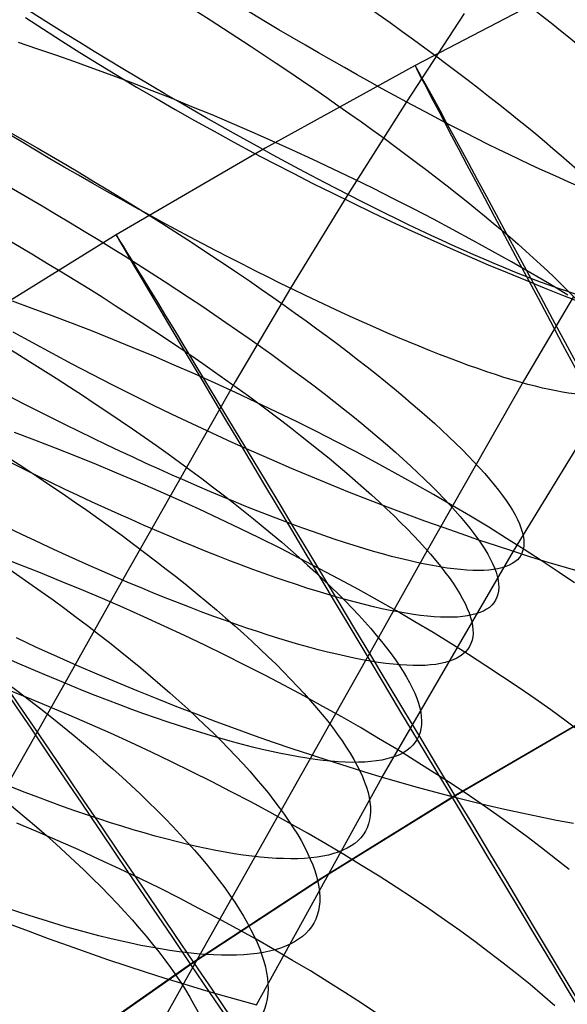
# Model space of a CAD drawing. Extents: x -1634 to -184, y -278 to 263.
# Tile 86 of 242: x -1583 to -1575, y 153 to 168. Entities that reach past the tile are written whole.
import ezdxf

# ---------------------------------------------------------------- set-up
doc = ezdxf.new("R2010")
doc.units = 0
doc.layers.add('PREDEFINITO', color=7, linetype='CONTINUOUS')

msp = doc.modelspace()

# ---------------------------------------------------------------- linework, layer by layer
at = {"layer": 'PREDEFINITO'}
for p, q in [((-1574.661, 168.28, 296.378), (-1576.974, 167.074, 296.386)), ((-1576.223, 167.868, 695.076), (-1577.104, 166.52, 694.868)), ((-1582.918, 167.807, 727.469), (-1582.644, 167.628, 727.591)), ((-1582.644, 167.628, 727.591), (-1582.366, 167.449, 727.705)), ((-1582.741, 167.331, 700.539), (-1583.023, 167.425, 700.63)), ((-1582.366, 167.449, 727.705), (-1582.085, 167.272, 727.81)), ((-1582.455, 167.232, 700.455), (-1582.741, 167.331, 700.539)), ((-1582.085, 167.272, 727.81), (-1581.8, 167.095, 727.907)), ((-1582.166, 167.131, 700.377), (-1582.455, 167.232, 700.455)), ((-1581.874, 167.026, 700.305), (-1582.166, 167.131, 700.377)), ((-1581.579, 166.917, 700.239), (-1581.874, 167.026, 700.305)), ((-1581.8, 167.095, 727.907), (-1581.512, 166.92, 727.996)), ((-1576.974, 167.074, 296.386), (-1579.262, 165.813, 296.394)), ((-1581.281, 166.804, 700.18), (-1581.579, 166.917, 700.239)), ((-1581.512, 166.92, 727.996), (-1581.222, 166.746, 728.076)), ((-1580.982, 166.688, 700.128), (-1581.281, 166.804, 700.18)), ((-1581.222, 166.746, 728.076), (-1580.928, 166.574, 728.148)), ((-1580.68, 166.569, 700.084), (-1580.982, 166.688, 700.128)), ((-1580.928, 166.574, 728.148), (-1580.633, 166.404, 728.211)), ((-1580.377, 166.446, 700.046), (-1580.68, 166.569, 700.084)), ((-1577.104, 166.52, 694.868), (-1577.999, 165.105, 694.633)), ((-1580.633, 166.404, 728.211), (-1580.336, 166.236, 728.266)), ((-1580.071, 166.32, 700.016), (-1580.377, 166.446, 700.046)), ((-1580.336, 166.236, 728.266), (-1580.037, 166.07, 728.312)), ((-1579.765, 166.19, 699.993), (-1580.071, 166.32, 700.016)), ((-1580.037, 166.07, 728.312), (-1579.737, 165.906, 728.35)), ((-1579.458, 166.057, 699.979), (-1579.765, 166.19, 699.993)), ((-1579.149, 165.921, 699.972), (-1579.458, 166.057, 699.979)), ((-1579.737, 165.906, 728.35), (-1579.436, 165.744, 728.379)), ((-1578.841, 165.782, 699.973), (-1579.149, 165.921, 699.972)), ((-1579.262, 165.813, 296.394), (-1581.532, 164.488, 296.401)), ((-1579.436, 165.744, 728.379), (-1579.135, 165.585, 728.4)), ((-1578.532, 165.639, 699.982), (-1578.841, 165.782, 699.973)), ((-1578.223, 165.494, 700), (-1578.532, 165.639, 699.982)), ((-1579.135, 165.585, 728.4), (-1578.833, 165.429, 728.412)), ((-1577.915, 165.346, 700.026), (-1578.223, 165.494, 700)), ((-1578.833, 165.429, 728.412), (-1578.531, 165.275, 728.416)), ((-1577.607, 165.195, 700.06), (-1577.915, 165.346, 700.026)), ((-1578.531, 165.275, 728.416), (-1578.229, 165.125, 728.412)), ((-1577.301, 165.042, 700.103), (-1577.607, 165.195, 700.06)), ((-1577.999, 165.105, 694.633), (-1578.873, 163.675, 694.379)), ((-1578.229, 165.125, 728.412), (-1577.928, 164.977, 728.4)), ((-1576.996, 164.886, 700.154), (-1577.301, 165.042, 700.103)), ((-1577.928, 164.977, 728.4), (-1577.628, 164.832, 728.38)), ((-1576.692, 164.728, 700.214), (-1576.996, 164.886, 700.154)), ((-1577.628, 164.832, 728.38), (-1577.328, 164.691, 728.353)), ((-1576.391, 164.568, 700.282), (-1576.692, 164.728, 700.214)), ((-1577.328, 164.691, 728.353), (-1577.03, 164.553, 728.317)), ((-1577.03, 164.553, 728.317), (-1576.734, 164.418, 728.275)), ((-1576.091, 164.406, 700.358), (-1576.391, 164.568, 700.282)), ((-1581.532, 164.488, 296.401), (-1583.771, 163.103, 296.409)), ((-1576.734, 164.418, 728.275), (-1576.44, 164.286, 728.225)), ((-1575.795, 164.242, 700.443), (-1576.091, 164.406, 700.358)), ((-1576.44, 164.286, 728.225), (-1576.148, 164.158, 728.168)), ((-1575.501, 164.076, 700.537), (-1575.795, 164.242, 700.443)), ((-1576.148, 164.158, 728.168), (-1575.858, 164.034, 728.104)), ((-1575.858, 164.034, 728.104), (-1575.57, 163.913, 728.033)), ((-1575.211, 163.909, 700.639), (-1575.501, 164.076, 700.537)), ((-1575.57, 163.913, 728.033), (-1575.286, 163.796, 727.956)), ((-1575.286, 163.796, 727.956), (-1575.004, 163.682, 727.873)), ((-1574.924, 163.74, 700.749), (-1575.211, 163.909, 700.639)), ((-1578.873, 163.675, 694.379), (-1579.718, 162.247, 694.11)), ((-1575.004, 163.682, 727.873), (-1574.725, 163.572, 727.784)), ((-1574.641, 163.57, 700.867), (-1574.924, 163.74, 700.749)), ((-1574.557, 163.548, 680.912), (-1575.305, 162.283, 680.674)), ((-1574.725, 163.572, 727.784), (-1574.45, 163.465, 727.689)), ((-1582.813, 163.368, 698.768), (-1583.116, 163.478, 698.818)), ((-1582.508, 163.255, 698.726), (-1582.813, 163.368, 698.768)), ((-1582.201, 163.138, 698.692), (-1582.508, 163.255, 698.726)), ((-1581.892, 163.018, 698.664), (-1582.201, 163.138, 698.692)), ((-1575.473, 159.661, 726.012), (-1573.385, 163.076, 727.255)), ((-1583.108, 163.01, 726.842), (-1582.81, 162.845, 726.907)), ((-1581.582, 162.894, 698.644), (-1581.892, 163.018, 698.664)), ((-1581.272, 162.767, 698.632), (-1581.582, 162.894, 698.644)), ((-1582.81, 162.845, 726.907), (-1582.51, 162.682, 726.965)), ((-1580.96, 162.637, 698.628), (-1581.272, 162.767, 698.632)), ((-1582.51, 162.682, 726.965), (-1582.208, 162.521, 727.013)), ((-1580.648, 162.503, 698.632), (-1580.96, 162.637, 698.628)), ((-1582.208, 162.521, 727.013), (-1581.904, 162.362, 727.053)), ((-1580.336, 162.367, 698.644), (-1580.648, 162.503, 698.632)), ((-1581.904, 162.362, 727.053), (-1581.6, 162.206, 727.085)), ((-1580.024, 162.227, 698.664), (-1580.336, 162.367, 698.644)), ((-1581.6, 162.206, 727.085), (-1581.295, 162.052, 727.108)), ((-1579.718, 162.247, 694.11), (-1581.434, 159.22, 693.478)), ((-1579.712, 162.085, 698.693), (-1580.024, 162.227, 698.664)), ((-1575.305, 162.283, 680.674), (-1576.787, 159.671, 680.129)), ((-1581.295, 162.052, 727.108), (-1580.99, 161.902, 727.123)), ((-1579.401, 161.939, 698.73), (-1579.712, 162.085, 698.693)), ((-1580.99, 161.902, 727.123), (-1580.684, 161.754, 727.13)), ((-1579.092, 161.791, 698.775), (-1579.401, 161.939, 698.73)), ((-1580.684, 161.754, 727.13), (-1580.379, 161.609, 727.128)), ((-1578.783, 161.641, 698.829), (-1579.092, 161.791, 698.775)), ((-1580.379, 161.609, 727.128), (-1580.074, 161.467, 727.119)), ((-1578.477, 161.488, 698.892), (-1578.783, 161.641, 698.829)), ((-1582.772, 161.358, 697.969), (-1583.082, 161.476, 697.995)), ((-1580.074, 161.467, 727.119), (-1579.77, 161.328, 727.102)), ((-1578.172, 161.333, 698.962), (-1578.477, 161.488, 698.892)), ((-1582.46, 161.237, 697.95), (-1582.772, 161.358, 697.969)), ((-1582.148, 161.113, 697.94), (-1582.46, 161.237, 697.95)), ((-1579.77, 161.328, 727.102), (-1579.468, 161.192, 727.076)), ((-1577.87, 161.176, 699.042), (-1578.172, 161.333, 698.962)), ((-1581.834, 160.986, 697.937), (-1582.148, 161.113, 697.94)), ((-1579.468, 161.192, 727.076), (-1579.166, 161.06, 727.044)), ((-1577.571, 161.016, 699.129), (-1577.87, 161.176, 699.042)), ((-1581.521, 160.855, 697.942), (-1581.834, 160.986, 697.937)), ((-1579.166, 161.06, 727.044), (-1578.866, 160.931, 727.004)), ((-1577.275, 160.855, 699.225), (-1577.571, 161.016, 699.129)), ((-1581.207, 160.722, 697.956), (-1581.521, 160.855, 697.942)), ((-1578.866, 160.931, 727.004), (-1578.568, 160.806, 726.956)), ((-1578.568, 160.806, 726.956), (-1578.272, 160.684, 726.902)), ((-1576.982, 160.692, 699.33), (-1577.275, 160.855, 699.225)), ((-1580.893, 160.585, 697.977), (-1581.207, 160.722, 697.956)), ((-1578.272, 160.684, 726.902), (-1577.978, 160.565, 726.84)), ((-1576.692, 160.528, 699.442), (-1576.982, 160.692, 699.33)), ((-1580.58, 160.445, 698.007), (-1580.893, 160.585, 697.977)), ((-1577.978, 160.565, 726.84), (-1577.687, 160.45, 726.772)), ((-1576.407, 160.362, 699.563), (-1576.692, 160.528, 699.442)), ((-1580.268, 160.303, 698.046), (-1580.58, 160.445, 698.007)), ((-1577.687, 160.45, 726.772), (-1577.399, 160.339, 726.698)), ((-1577.399, 160.339, 726.698), (-1577.113, 160.231, 726.617)), ((-1576.126, 160.195, 699.692), (-1576.407, 160.362, 699.563)), ((-1579.956, 160.158, 698.092), (-1580.268, 160.303, 698.046)), ((-1577.113, 160.231, 726.617), (-1576.831, 160.127, 726.53)), ((-1575.849, 160.027, 699.828), (-1576.126, 160.195, 699.692)), ((-1579.647, 160.01, 698.148), (-1579.956, 160.158, 698.092)), ((-1576.831, 160.127, 726.53), (-1576.552, 160.027, 726.437)), ((-1579.339, 159.859, 698.211), (-1579.647, 160.01, 698.148)), ((-1576.552, 160.027, 726.437), (-1576.277, 159.93, 726.339)), ((-1576.277, 159.93, 726.339), (-1576.005, 159.837, 726.235)), ((-1575.577, 159.858, 699.973), (-1575.849, 160.027, 699.828)), ((-1579.033, 159.707, 698.283), (-1579.339, 159.859, 698.211)), ((-1576.005, 159.837, 726.235), (-1575.737, 159.747, 726.126)), ((-1575.737, 159.747, 726.126), (-1575.473, 159.661, 726.012)), ((-1575.31, 159.688, 700.124), (-1575.577, 159.858, 699.973)), ((-1578.729, 159.552, 698.364), (-1579.033, 159.707, 698.283)), ((-1576.787, 159.671, 680.129), (-1577.533, 158.345, 679.808)), ((-1577.476, 156.215, 724.719), (-1575.473, 159.661, 726.012)), ((-1575.473, 159.661, 726.012), (-1575.21, 159.578, 725.893)), ((-1575.048, 159.518, 700.284), (-1575.31, 159.688, 700.124)), ((-1583.003, 159.455, 697.234), (-1583.317, 159.576, 697.243)), ((-1582.688, 159.33, 697.233), (-1583.003, 159.455, 697.234)), ((-1578.429, 159.395, 698.453), (-1578.729, 159.552, 698.364)), ((-1575.21, 159.578, 725.893), (-1574.947, 159.497, 725.766)), ((-1574.792, 159.348, 700.45), (-1575.048, 159.518, 700.284)), ((-1574.947, 159.497, 725.766), (-1574.684, 159.418, 725.632)), ((-1582.372, 159.202, 697.24), (-1582.688, 159.33, 697.233)), ((-1578.131, 159.236, 698.55), (-1578.429, 159.395, 698.453)), ((-1574.542, 159.177, 700.624), (-1574.792, 159.348, 700.45)), ((-1574.684, 159.418, 725.632), (-1574.42, 159.342, 725.492)), ((-1582.057, 159.072, 697.255), (-1582.372, 159.202, 697.24)), ((-1581.434, 159.22, 693.478), (-1582.318, 157.65, 693.098)), ((-1577.837, 159.075, 698.656), (-1578.131, 159.236, 698.55)), ((-1581.742, 158.938, 697.278), (-1582.057, 159.072, 697.255)), ((-1577.546, 158.913, 698.77), (-1577.837, 159.075, 698.656)), ((-1581.427, 158.801, 697.309), (-1581.742, 158.938, 697.278)), ((-1577.259, 158.75, 698.892), (-1577.546, 158.913, 698.77)), ((-1581.113, 158.661, 697.349), (-1581.427, 158.801, 697.309)), ((-1576.977, 158.585, 699.022), (-1577.259, 158.75, 698.892)), ((-1580.8, 158.518, 697.397), (-1581.113, 158.661, 697.349)), ((-1576.699, 158.419, 699.16), (-1576.977, 158.585, 699.022)), ((-1580.489, 158.373, 697.453), (-1580.8, 158.518, 697.397)), ((-1576.426, 158.252, 699.305), (-1576.699, 158.419, 699.16)), ((-1583.061, 158.343, 725.781), (-1582.753, 158.2, 725.79)), ((-1580.18, 158.226, 697.519), (-1580.489, 158.373, 697.453)), ((-1577.533, 158.345, 679.808), (-1578.276, 157.025, 679.455)), ((-1576.158, 158.084, 699.458), (-1576.426, 158.252, 699.305)), ((-1582.753, 158.2, 725.79), (-1582.444, 158.061, 725.792)), ((-1579.872, 158.075, 697.592), (-1580.18, 158.226, 697.519)), ((-1575.895, 157.915, 699.618), (-1576.158, 158.084, 699.458)), ((-1582.444, 158.061, 725.792), (-1582.136, 157.925, 725.785)), ((-1579.568, 157.923, 697.674), (-1579.872, 158.075, 697.592)), ((-1582.136, 157.925, 725.785), (-1581.828, 157.792, 725.77)), ((-1581.828, 157.792, 725.77), (-1581.522, 157.662, 725.748)), ((-1579.266, 157.768, 697.764), (-1579.568, 157.923, 697.674)), ((-1575.638, 157.747, 699.786), (-1575.895, 157.915, 699.618)), ((-1582.318, 157.65, 693.098), (-1583.197, 156.089, 692.68)), ((-1581.522, 157.662, 725.748), (-1581.217, 157.536, 725.717)), ((-1578.967, 157.612, 697.863), (-1579.266, 157.768, 697.764)), ((-1575.387, 157.577, 699.961), (-1575.638, 157.747, 699.786)), ((-1582.882, 157.425, 696.544), (-1583.199, 157.553, 696.528)), ((-1581.217, 157.536, 725.717), (-1580.913, 157.413, 725.68)), ((-1578.671, 157.454, 697.97), (-1578.967, 157.612, 697.863)), ((-1575.142, 157.408, 700.142), (-1575.387, 157.577, 699.961)), ((-1582.565, 157.294, 696.569), (-1582.882, 157.425, 696.544)), ((-1580.913, 157.413, 725.68), (-1580.611, 157.294, 725.635)), ((-1578.379, 157.294, 698.085), (-1578.671, 157.454, 697.97)), ((-1574.902, 157.239, 700.33), (-1575.142, 157.408, 700.142)), ((-1582.249, 157.16, 696.602), (-1582.565, 157.294, 696.569)), ((-1580.611, 157.294, 725.635), (-1580.312, 157.178, 725.583)), ((-1578.091, 157.132, 698.208), (-1578.379, 157.294, 698.085)), ((-1574.67, 157.07, 700.524), (-1574.902, 157.239, 700.33)), ((-1581.934, 157.023, 696.643), (-1582.249, 157.16, 696.602)), ((-1580.312, 157.178, 725.583), (-1580.014, 157.065, 725.524)), ((-1580.014, 157.065, 725.524), (-1579.72, 156.956, 725.459)), ((-1577.808, 156.969, 698.339), (-1578.091, 157.132, 698.208)), ((-1574.358, 157.099, 286.393), (-1576.41, 155.902, 286.4)), ((-1574.306, 157.126, 306.393), (-1576.358, 155.929, 306.4)), ((-1574.443, 156.902, 700.724), (-1574.67, 157.07, 700.524)), ((-1581.62, 156.883, 696.692), (-1581.934, 157.023, 696.643)), ((-1581.307, 156.74, 696.75), (-1581.62, 156.883, 696.692)), ((-1579.72, 156.956, 725.459), (-1579.428, 156.851, 725.387)), ((-1578.276, 157.025, 679.455), (-1579.015, 155.711, 679.07)), ((-1577.529, 156.805, 698.478), (-1577.808, 156.969, 698.339)), ((-1580.996, 156.595, 696.817), (-1581.307, 156.74, 696.75)), ((-1579.428, 156.851, 725.387), (-1579.138, 156.75, 725.309)), ((-1579.138, 156.75, 725.309), (-1578.853, 156.652, 725.224)), ((-1577.254, 156.64, 698.625), (-1577.529, 156.805, 698.478)), ((-1580.687, 156.447, 696.892), (-1580.996, 156.595, 696.817)), ((-1578.853, 156.652, 725.224), (-1578.57, 156.557, 725.134)), ((-1576.985, 156.474, 698.779), (-1577.254, 156.64, 698.625)), ((-1580.381, 156.297, 696.975), (-1580.687, 156.447, 696.892)), ((-1578.57, 156.557, 725.134), (-1578.291, 156.466, 725.038)), ((-1578.291, 156.466, 725.038), (-1578.015, 156.379, 724.937)), ((-1576.722, 156.307, 698.941), (-1576.985, 156.474, 698.779)), ((-1580.078, 156.145, 697.067), (-1580.381, 156.297, 696.975)), ((-1578.015, 156.379, 724.937), (-1577.744, 156.295, 724.83)), ((-1577.744, 156.295, 724.83), (-1577.476, 156.215, 724.719)), ((-1576.464, 156.14, 699.11), (-1576.722, 156.307, 698.941)), ((-1579.777, 155.991, 697.167), (-1580.078, 156.145, 697.067)), ((-1579.394, 152.741, 723.374), (-1577.476, 156.215, 724.719)), ((-1577.476, 156.215, 724.719), (-1577.21, 156.138, 724.601)), ((-1577.21, 156.138, 724.601), (-1576.943, 156.063, 724.477)), ((-1576.211, 155.973, 699.285), (-1576.464, 156.14, 699.11)), ((-1579.48, 155.835, 697.275), (-1579.777, 155.991, 697.167)), ((-1576.943, 156.063, 724.477), (-1576.676, 155.991, 724.346)), ((-1576.676, 155.991, 724.346), (-1576.409, 155.92, 724.208)), ((-1579.187, 155.677, 697.391), (-1579.48, 155.835, 697.275)), ((-1576.41, 155.902, 286.4), (-1578.422, 154.657, 286.406)), ((-1576.358, 155.929, 306.4), (-1578.37, 154.684, 306.406)), ((-1576.409, 155.92, 724.208), (-1576.142, 155.853, 724.062)), ((-1575.965, 155.805, 699.468), (-1576.211, 155.973, 699.285)), ((-1576.142, 155.853, 724.062), (-1575.875, 155.788, 723.91)), ((-1579.015, 155.711, 679.07), (-1579.769, 154.37, 678.642)), ((-1578.898, 155.518, 697.516), (-1579.187, 155.677, 697.391)), ((-1575.725, 155.637, 699.656), (-1575.965, 155.805, 699.468)), ((-1575.875, 155.788, 723.91), (-1575.609, 155.726, 723.75)), ((-1575.609, 155.726, 723.75), (-1575.343, 155.667, 723.583)), ((-1575.492, 155.469, 699.851), (-1575.725, 155.637, 699.656)), ((-1575.343, 155.667, 723.583), (-1575.079, 155.611, 723.409)), ((-1575.079, 155.611, 723.409), (-1574.816, 155.559, 723.228)), ((-1574.816, 155.559, 723.228), (-1574.555, 155.509, 723.039)), ((-1582.734, 155.379, 695.924), (-1583.051, 155.513, 695.882)), ((-1582.418, 155.242, 695.975), (-1582.734, 155.379, 695.924)), ((-1578.614, 155.357, 697.648), (-1578.898, 155.518, 697.516)), ((-1575.265, 155.302, 700.052), (-1575.492, 155.469, 699.851)), ((-1582.104, 155.102, 696.035), (-1582.418, 155.242, 695.975)), ((-1578.333, 155.195, 697.789), (-1578.614, 155.357, 697.648)), ((-1575.045, 155.135, 700.259), (-1575.265, 155.302, 700.052)), ((-1581.792, 154.959, 696.103), (-1582.104, 155.102, 696.035)), ((-1578.058, 155.032, 697.937), (-1578.333, 155.195, 697.789)), ((-1574.831, 154.969, 700.471), (-1575.045, 155.135, 700.259)), ((-1581.482, 154.814, 696.179), (-1581.792, 154.959, 696.103)), ((-1577.788, 154.867, 698.092), (-1578.058, 155.032, 697.937)), ((-1574.625, 154.804, 700.689), (-1574.831, 154.969, 700.471)), ((-1581.174, 154.667, 696.264), (-1581.482, 154.814, 696.179)), ((-1577.523, 154.702, 698.255), (-1577.788, 154.867, 698.092)), ((-1580.869, 154.517, 696.357), (-1581.174, 154.667, 696.264)), ((-1578.422, 154.657, 286.406), (-1580.399, 153.358, 286.413)), ((-1578.37, 154.684, 306.406), (-1580.347, 153.384, 306.413)), ((-1577.264, 154.537, 698.425), (-1577.523, 154.702, 698.255)), ((-1580.568, 154.365, 696.458), (-1580.869, 154.517, 696.357)), ((-1577.011, 154.371, 698.601), (-1577.264, 154.537, 698.425)), ((-1580.27, 154.211, 696.568), (-1580.568, 154.365, 696.458)), ((-1579.769, 154.37, 678.642), (-1580.52, 153.035, 678.18)), ((-1576.764, 154.205, 698.785), (-1577.011, 154.371, 698.601)), ((-1579.975, 154.056, 696.686), (-1580.27, 154.211, 696.568)), ((-1576.524, 154.038, 698.975), (-1576.764, 154.205, 698.785)), ((-1579.685, 153.898, 696.811), (-1579.975, 154.056, 696.686)), ((-1576.289, 153.872, 699.171), (-1576.524, 154.038, 698.975)), ((-1583.181, 153.982, 724.339), (-1582.874, 153.866, 724.304)), ((-1579.399, 153.74, 696.945), (-1579.685, 153.898, 696.811)), ((-1582.874, 153.866, 724.304), (-1582.569, 153.752, 724.262)), ((-1582.569, 153.752, 724.262), (-1582.266, 153.642, 724.213)), ((-1579.118, 153.579, 697.087), (-1579.399, 153.74, 696.945)), ((-1576.062, 153.706, 699.373), (-1576.289, 153.872, 699.171)), ((-1582.266, 153.642, 724.213), (-1581.965, 153.536, 724.157)), ((-1578.842, 153.418, 697.236), (-1579.118, 153.579, 697.087)), ((-1575.841, 153.54, 699.58), (-1576.062, 153.706, 699.373)), ((-1581.965, 153.536, 724.157), (-1581.666, 153.433, 724.094)), ((-1581.666, 153.433, 724.094), (-1581.371, 153.334, 724.025)), ((-1575.627, 153.375, 699.794), (-1575.841, 153.54, 699.58)), ((-1580.399, 153.358, 286.413), (-1582.332, 152.006, 286.42)), ((-1580.347, 153.384, 306.413), (-1582.281, 152.032, 306.42)), ((-1581.371, 153.334, 724.025), (-1581.078, 153.238, 723.949)), ((-1578.571, 153.256, 697.392), (-1578.842, 153.418, 697.236)), ((-1575.42, 153.211, 700.012), (-1575.627, 153.375, 699.794)), ((-1581.078, 153.238, 723.949), (-1580.789, 153.147, 723.867)), ((-1580.789, 153.147, 723.867), (-1580.502, 153.058, 723.779)), ((-1578.305, 153.092, 697.556), (-1578.571, 153.256, 697.392)), ((-1575.22, 153.047, 700.235), (-1575.42, 153.211, 700.012)), ((-1580.52, 153.035, 678.18), (-1581.266, 151.71, 677.686)), ((-1580.502, 153.058, 723.779), (-1580.22, 152.973, 723.686)), ((-1580.22, 152.973, 723.686), (-1579.941, 152.892, 723.587)), ((-1578.045, 152.928, 697.727), (-1578.305, 153.092, 697.556)), ((-1575.028, 152.884, 700.463), (-1575.22, 153.047, 700.235)), ((-1579.941, 152.892, 723.587), (-1579.666, 152.815, 723.483)), ((-1577.791, 152.764, 697.905), (-1578.045, 152.928, 697.727)), ((-1574.843, 152.723, 700.695), (-1575.028, 152.884, 700.463)), ((-1579.666, 152.815, 723.483), (-1579.394, 152.741, 723.374)), ((-1577.543, 152.599, 698.09), (-1577.791, 152.764, 697.905))]:
    msp.add_line(p, q, dxfattribs=at)
at = {"layer": 'PREDEFINITO', "extrusion": (0.562008, 0.81952, 0.111952)}
msp.add_circle((1399.874, 766.357, -668.84), 10, dxfattribs=at)
at = {"layer": 'PREDEFINITO', "extrusion": (0.535883, 0.833686, 0.133406)}
msp.add_circle((1421.679, 775.056, -613.619), 10, dxfattribs=at)
at = {"layer": 'PREDEFINITO', "extrusion": (0.522426, 0.840382, 0.144323)}
msp.add_circle((1432.273, 778.673, -585.385), 10, dxfattribs=at)
at = {"layer": 'PREDEFINITO', "extrusion": (0.509276, 0.846489, 0.155224)}
msp.add_circle((1442.209, 781.839, -557.749), 10, dxfattribs=at)
at = {"layer": 'PREDEFINITO', "extrusion": (0.484574, 0.856568, 0.177424)}
msp.add_circle((1459.742, 787.34, -505.087), 10, dxfattribs=at)
at = {"layer": 'PREDEFINITO', "extrusion": (0.481839, 0.856294, 0.18599)}
msp.add_circle((1461.193, 791.093, -495.758), 10, dxfattribs=at)
at = {"layer": 'PREDEFINITO', "extrusion": (0.4808, 0.854593, 0.196223)}
msp.add_circle((1461.239, 796.202, -488.208), 10, dxfattribs=at)
at = {"layer": 'PREDEFINITO', "extrusion": (0.478723, 0.850781, 0.216786)}
msp.add_circle((1461.201, 806.323, -473.113), 10, dxfattribs=at)
at = {"layer": 'PREDEFINITO', "extrusion": (0.881431, 0.472303, -0.002947)}
msp.add_circle((882.078, 292.52, -1311.958), 10, dxfattribs=at)
at = {"layer": 'PREDEFINITO', "extrusion": (0.476384, 0.846638, 0.237197)}
msp.add_circle((1461.206, 816.075, -457.757), 10, dxfattribs=at)
at = {"layer": 'PREDEFINITO', "extrusion": (0.473834, 0.842123, 0.257507)}
msp.add_circle((1461.211, 825.505, -442.198), 10, dxfattribs=at)
at = {"layer": 'PREDEFINITO', "extrusion": (0.857272, 0.514856, -0.00292)}
msp.add_circle((945.277, 292.686, -1271.981), 10, dxfattribs=at)
at = {"layer": 'PREDEFINITO', "extrusion": (0.471, 0.837102, 0.278244)}
msp.add_circle((1461.216, 834.846, -426.02), 10, dxfattribs=at)
at = {"layer": 'PREDEFINITO', "extrusion": (0.467944, 0.831687, 0.298873)}
msp.add_circle((1461.221, 843.846, -409.628), 10, dxfattribs=at)
at = {"layer": 'PREDEFINITO', "extrusion": (0.827765, 0.561068, -0.002879)}
msp.add_circle((1013.656, 292.893, -1222.979), 10, dxfattribs=at)
at = {"layer": 'PREDEFINITO', "extrusion": (0.461188, 0.819712, 0.339673)}
msp.add_circle((1461.232, 860.76, -376.31), 10, dxfattribs=at)
at = {"layer": 'PREDEFINITO', "extrusion": (0.792181, 0.61028, -0.00282)}
msp.add_circle((1086.117, 293.145, -1163.894), 10, dxfattribs=at)
at = {"layer": 'PREDEFINITO', "extrusion": (0.457394, 0.812984, 0.360344)}
msp.add_circle((1461.238, 868.869, -358.96), 10, dxfattribs=at)
at = {"layer": 'PREDEFINITO', "extrusion": (0.453379, 0.805866, 0.380825)}
msp.add_circle((1461.244, 876.587, -341.449), 10, dxfattribs=at)
at = {"layer": 'PREDEFINITO', "extrusion": (0.749871, 0.661578, -0.002742)}
msp.add_circle((1161.171, 293.442, -1093.83), 10, dxfattribs=at)

doc.saveas('drawing.dxf')
